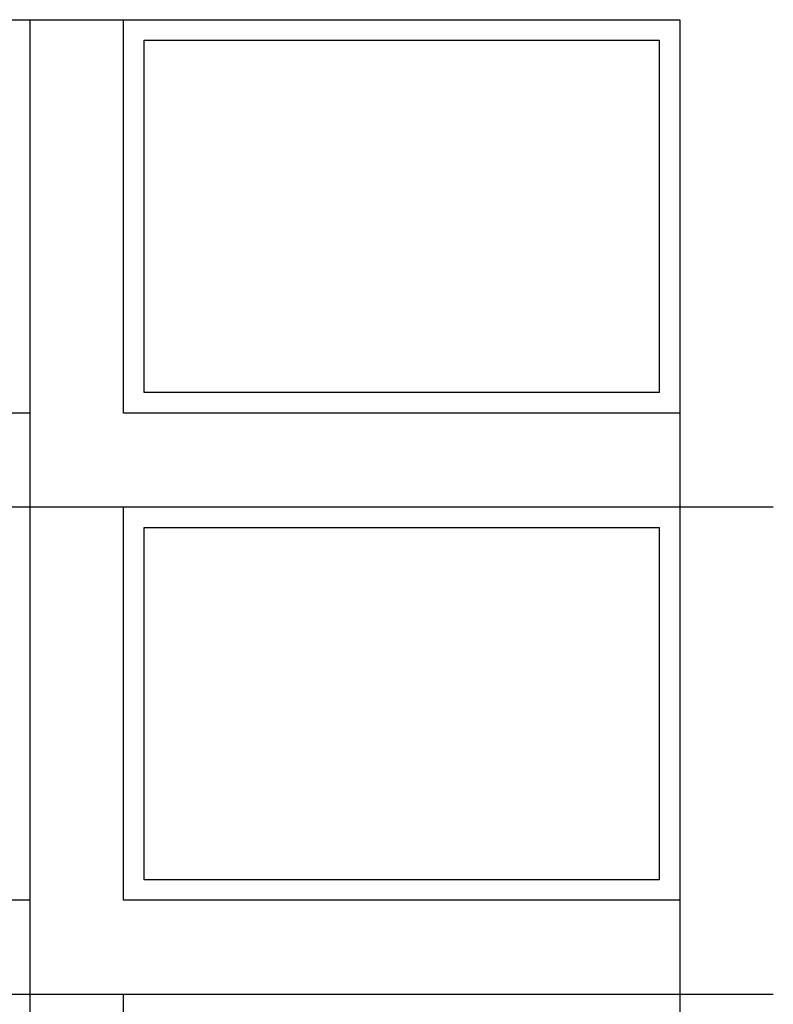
# Model space of a CAD drawing. Header units: inches. Extents: x 60225 to 75105, y -36420 to -15620.
# Tile 4 of 4: x 67055 to 75105, y -26130 to -15620. Entities that reach past the tile are written whole.
import ezdxf

# ---------------------------------------------------------------- set-up
doc = ezdxf.new("R2010")
doc.units = ezdxf.units.IN
doc.header["$MEASUREMENT"] = 0

msp = doc.modelspace()

# ---------------------------------------------------------------- linework, layer by layer
at = {"color": 3}
for p, q in [((67165, -15619.5), (68165, -15619.5)), ((67165, -19819.5), (67165, -20819.5)), ((74105, -19819.5), (74105, -20819.5)), ((67165, -20819.5), (68165, -20819.5)), ((74105, -20819.5), (75105, -20819.5)), ((67165, -25019.5), (67165, -26019.5)), ((74105, -25019.5), (74105, -26019.5)), ((67165, -26019.5), (68165, -26019.5)), ((67165, -26019.5), (68165, -26019.5)), ((74105, -26019.5), (75105, -26019.5)), ((74105, -26019.5), (75105, -26019.5))]:
    msp.add_line(p, q, dxfattribs=at)
at = {"color": 1}
for points in [[(61225, -15619.5), (67165, -15619.5), (67165, -19819.5), (61225, -19819.5)], [(68165, -15619.5), (74105, -15619.5), (74105, -19819.5), (68165, -19819.5)], [(61225, -20819.5), (67165, -20819.5), (67165, -25019.5), (61225, -25019.5)], [(68165, -20819.5), (74105, -20819.5), (74105, -25019.5), (68165, -25019.5)], [(61225, -26019.5), (67165, -26019.5), (67165, -30219.5), (61225, -30219.5)], [(68165, -26019.5), (74105, -26019.5), (74105, -30219.5), (68165, -30219.5)]]:
    msp.add_lwpolyline(points, close=True, dxfattribs=at)
at = {"color": 5}
for points in [[(68385, -15839.5), (73885, -15839.5), (73885, -19599.5), (68385, -19599.5)], [(68385, -21039.5), (73885, -21039.5), (73885, -24799.5), (68385, -24799.5)]]:
    msp.add_lwpolyline(points, close=True, dxfattribs=at)

doc.saveas('drawing.dxf')
